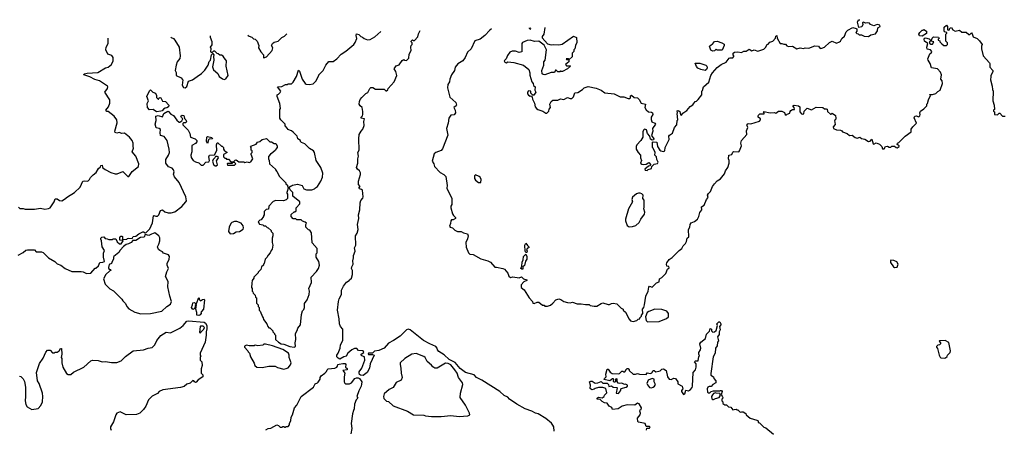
# Model space of a CAD drawing. Extents: x 2604950 to 2749250, y 940531 to 1028284.
# Tile 205 of 220: x 2681943 to 2693325, y 1022886 to 1027622. Entities that reach past the tile are written whole.
import ezdxf

# ---------------------------------------------------------------- set-up
doc = ezdxf.new("R2010")
doc.units = 0

msp = doc.modelspace()

# ---------------------------------------------------------------- linework, layer by layer
at = {"layer": '0CON05XD'}
for points in [[(2688012, 1027532), (2688003, 1027455), (2687984, 1027426), (2687984, 1027414), (2688045, 1027343), (2688085, 1027333), (2688115, 1027336), (2688175, 1027330), (2688215, 1027340), (2688345, 1027430), (2688380, 1027415), (2688382, 1027358), (2688368, 1027325), (2688360, 1027285), (2688348, 1027272), (2688348, 1027255), (2688330, 1027235), (2688328, 1027192), (2688295, 1027160), (2688285, 1027170), (2688262, 1027168), (2688265, 1027160), (2688290, 1027160), (2688290, 1027135), (2688252, 1027105), (2688265, 1027090), (2688305, 1027090), (2688310, 1027085), (2688277, 1027053), (2688217, 1027023), (2688203, 1027023), (2688195, 1027030), (2688185, 1027020), (2688165, 1027020), (2688145, 1027040), (2688135, 1027040), (2688125, 1027010), (2688085, 1027013), (2688014, 1026986), (2687995, 1026987), (2687982, 1026995), (2687977, 1027035), (2688001, 1027095), (2688003, 1027135), (2688019, 1027155), (2688033, 1027275), (2688005, 1027328), (2687945, 1027372), (2687895, 1027370), (2687845, 1027387), (2687808, 1027382), (2687755, 1027358), (2687748, 1027345), (2687748, 1027252), (2687715, 1027243), (2687675, 1027258), (2687635, 1027260), (2687608, 1027245), (2687582, 1027208), (2687565, 1027170), (2687543, 1027147), (2687551, 1027131), (2687565, 1027122), (2687587, 1027133), (2687655, 1027126), (2687768, 1027098), (2687827, 1027045), (2687839, 1027009), (2687841, 1026981), (2687863, 1026903), (2687880, 1026885), (2687882, 1026862), (2687900, 1026845), (2687898, 1026808), (2687908, 1026785), (2687895, 1026760), (2687885, 1026750), (2687875, 1026750), (2687853, 1026773), (2687850, 1026795), (2687825, 1026800), (2687813, 1026785), (2687814, 1026765), (2687825, 1026750), (2687845, 1026738), (2687855, 1026740), (2687868, 1026728), (2687872, 1026705), (2687896, 1026656), (2687903, 1026615), (2687917, 1026597), (2687933, 1026583), (2687990, 1026565), (2688025, 1026540), (2688038, 1026542), (2688060, 1026565), (2688063, 1026587), (2688080, 1026605), (2688072, 1026645), (2688085, 1026678), (2688105, 1026690), (2688165, 1026692), (2688195, 1026708), (2688235, 1026700), (2688275, 1026722), (2688305, 1026710), (2688325, 1026710), (2688345, 1026730), (2688362, 1026778), (2688395, 1026782), (2688450, 1026815), (2688470, 1026835), (2688515, 1026850), (2688605, 1026832), (2688666, 1026806), (2688708, 1026778), (2688816, 1026766), (2688885, 1026730), (2688925, 1026730), (2688975, 1026712), (2688995, 1026712), (2689002, 1026718), (2689005, 1026740), (2689015, 1026748), (2689045, 1026723), (2689085, 1026720), (2689105, 1026700), (2689128, 1026658), (2689178, 1026645), (2689170, 1026605), (2689185, 1026578), (2689210, 1026555), (2689245, 1026552), (2689260, 1026545), (2689262, 1026525), (2689243, 1026495), (2689242, 1026468), (2689251, 1026441), (2689287, 1026427), (2689292, 1026415), (2689258, 1026365), (2689263, 1026335), (2689248, 1026285), (2689272, 1026245), (2689268, 1026232), (2689255, 1026228), (2689235, 1026240), (2689227, 1026277), (2689202, 1026305), (2689187, 1026347), (2689165, 1026358), (2689154, 1026346), (2689148, 1026325), (2689148, 1026265), (2689122, 1026225), (2689078, 1026175), (2689070, 1026155), (2689070, 1026125), (2689092, 1026085), (2689120, 1026055), (2689118, 1026025), (2689132, 1025995), (2689120, 1025965), (2689133, 1025953), (2689155, 1025948), (2689185, 1025950), (2689215, 1025970), (2689240, 1025945), (2689228, 1025932), (2689212, 1025928), (2689170, 1025895), (2689172, 1025882), (2689195, 1025880), (2689208, 1025892), (2689245, 1025900), (2689250, 1025925), (2689262, 1025938), (2689278, 1025952), (2689315, 1025961), (2689323, 1025975), (2689307, 1026007), (2689303, 1026035), (2689287, 1026055), (2689288, 1026088), (2689267, 1026135), (2689257, 1026145), (2689260, 1026205), (2689265, 1026210), (2689310, 1026205), (2689314, 1026155), (2689343, 1026113), (2689355, 1026104), (2689385, 1026098), (2689400, 1026105), (2689403, 1026145), (2689450, 1026235), (2689448, 1026275), (2689454, 1026286), (2689488, 1026312), (2689514, 1026376), (2689538, 1026405), (2689542, 1026455), (2689550, 1026465), (2689543, 1026537), (2689548, 1026545), (2689543, 1026567), (2689555, 1026572), (2689575, 1026560), (2689582, 1026522), (2689595, 1026520), (2689610, 1026540), (2689655, 1026572), (2689695, 1026618), (2689725, 1026638), (2689750, 1026675), (2689765, 1026680), (2689785, 1026700), (2689827, 1026755), (2689828, 1026795), (2689837, 1026805), (2689846, 1026844), (2689910, 1026900), (2689933, 1026975), (2689953, 1027007), (2690005, 1027071), (2690052, 1027105), (2690108, 1027132), (2690145, 1027178), (2690155, 1027182), (2690185, 1027180), (2690200, 1027195), (2690200, 1027205), (2690190, 1027215), (2690190, 1027235), (2690205, 1027247), (2690245, 1027250), (2690285, 1027242), (2690315, 1027257), (2690342, 1027258), (2690375, 1027283), (2690405, 1027262), (2690435, 1027273), (2690475, 1027260), (2690545, 1027282), (2690565, 1027302), (2690584, 1027336), (2690595, 1027340), (2690616, 1027364), (2690648, 1027375), (2690680, 1027410), (2690685, 1027430), (2690695, 1027440), (2690698, 1027408), (2690735, 1027348), (2690752, 1027348), (2690775, 1027338), (2690795, 1027340), (2690811, 1027321), (2690831, 1027311), (2690875, 1027317), (2690925, 1027287), (2690965, 1027296), (2691005, 1027288), (2691024, 1027296), (2691065, 1027291), (2691135, 1027320), (2691176, 1027316), (2691195, 1027290), (2691215, 1027293), (2691247, 1027303), (2691305, 1027357), (2691335, 1027372), (2691385, 1027352), (2691420, 1027365), (2691432, 1027375), (2691446, 1027404), (2691478, 1027432), (2691495, 1027480), (2691515, 1027500), (2691575, 1027533), (2691612, 1027522), (2691620, 1027515), (2691622, 1027488), (2691610, 1027475), (2691622, 1027462), (2691635, 1027460), (2691648, 1027448), (2691675, 1027448), (2691705, 1027432), (2691755, 1027428), (2691783, 1027447), (2691835, 1027460), (2691858, 1027495), (2691862, 1027528), (2691890, 1027545), (2691885, 1027560), (2691855, 1027567), (2691815, 1027552), (2691780, 1027565), (2691765, 1027580), (2691747, 1027587), (2691725, 1027580), (2691695, 1027592), (2691684, 1027586), (2691688, 1027565), (2691679, 1027541), (2691645, 1027532), (2691627, 1027595), (2691641, 1027619), (2691655, 1027622)], [(2692610, 1026885), (2692608, 1026915), (2692592, 1026935), (2692600, 1026985), (2692588, 1027015), (2692552, 1027052), (2692484, 1027064), (2692468, 1027115), (2692443, 1027155), (2692441, 1027169), (2692463, 1027227), (2692480, 1027235), (2692488, 1027255), (2692472, 1027272), (2692432, 1027282), (2692430, 1027305), (2692440, 1027345), (2692403, 1027373), (2692398, 1027395), (2692402, 1027408), (2692415, 1027412), (2692455, 1027400), (2692470, 1027385), (2692470, 1027375), (2692460, 1027365), (2692462, 1027352), (2692475, 1027340), (2692495, 1027340), (2692510, 1027365), (2692480, 1027375), (2692492, 1027408), (2692508, 1027422), (2692565, 1027420), (2692570, 1027405), (2692560, 1027395), (2692560, 1027385), (2692578, 1027378), (2692580, 1027365), (2692601, 1027341), (2692625, 1027322), (2692657, 1027323), (2692670, 1027335), (2692670, 1027355), (2692650, 1027375), (2692650, 1027455), (2692660, 1027465), (2692660, 1027475), (2692635, 1027480), (2692628, 1027495), (2692630, 1027535), (2692655, 1027560), (2692670, 1027545), (2692670, 1027505), (2692675, 1027500), (2692690, 1027505), (2692690, 1027515), (2692702, 1027528), (2692715, 1027530), (2692730, 1027505), (2692755, 1027490), (2692805, 1027502), (2692835, 1027477), (2692885, 1027478), (2692915, 1027450), (2692925, 1027450), (2692945, 1027470), (2692955, 1027460), (2692964, 1027424), (2693012, 1027405), (2693039, 1027379), (2693070, 1027335), (2693062, 1027315), (2693062, 1027285), (2693082, 1027205), (2693152, 1027125), (2693158, 1027115), (2693157, 1027075), (2693193, 1027035), (2693192, 1027018), (2693168, 1026975), (2693170, 1026965), (2693167, 1026925), (2693186, 1026855), (2693188, 1026815), (2693197, 1026795), (2693193, 1026685), (2693207, 1026635), (2693210, 1026585), (2693200, 1026575), (2693200, 1026565), (2693210, 1026555), (2693210, 1026525), (2693245, 1026522), (2693265, 1026540), (2693275, 1026540), (2693305, 1026508), (2693335, 1026508)], [(2683690, 1027425), (2683695, 1027418), (2683723, 1027403), (2683736, 1027386), (2683787, 1027305), (2683800, 1027205), (2683793, 1027175), (2683763, 1027135), (2683750, 1027095), (2683742, 1027035), (2683752, 1027012), (2683752, 1026975), (2683808, 1026948), (2683822, 1026935), (2683828, 1026925), (2683823, 1026865), (2683835, 1026838), (2683855, 1026836), (2683875, 1026850), (2683895, 1026912), (2683942, 1026925), (2683994, 1026966), (2684045, 1026998), (2684085, 1027040), (2684120, 1027095), (2684135, 1027138), (2684150, 1027155), (2684160, 1027215), (2684175, 1027230), (2684188, 1027215), (2684182, 1027195), (2684187, 1027155), (2684172, 1027078), (2684185, 1027042), (2684235, 1027000), (2684250, 1026965), (2684288, 1026938), (2684305, 1026932), (2684325, 1026938), (2684352, 1026975), (2684328, 1027085), (2684332, 1027145), (2684323, 1027163), (2684305, 1027180), (2684295, 1027200), (2684275, 1027210), (2684255, 1027210), (2684237, 1027227), (2684225, 1027230), (2684198, 1027258), (2684182, 1027258), (2684165, 1027240), (2684154, 1027254), (2684158, 1027285), (2684150, 1027305), (2684167, 1027333), (2684168, 1027365), (2684150, 1027415), (2684150, 1027435)], [(2684581, 1027445), (2684585, 1027440), (2684595, 1027430), (2684625, 1027420), (2684645, 1027400), (2684665, 1027398), (2684688, 1027375), (2684708, 1027325), (2684702, 1027295), (2684729, 1027249), (2684760, 1027215), (2684760, 1027185), (2684765, 1027180), (2684795, 1027192), (2684860, 1027265), (2684868, 1027295), (2684853, 1027325), (2684864, 1027346), (2684885, 1027362), (2684930, 1027375), (2684975, 1027418), (2685005, 1027432), (2685031, 1027457)], [(2684750, 1024185), (2684757, 1024177), (2684760, 1024155), (2684800, 1024105), (2684810, 1024075), (2684825, 1024060), (2684835, 1024060), (2684870, 1024025), (2684870, 1024015), (2684890, 1023995), (2684890, 1023985), (2684900, 1023975), (2684900, 1023925), (2684935, 1023892), (2684965, 1023873), (2684995, 1023870), (2685065, 1023844), (2685115, 1023837), (2685130, 1023845), (2685128, 1023885), (2685137, 1023925), (2685132, 1023995), (2685152, 1024028), (2685158, 1024055), (2685189, 1024095), (2685200, 1024215), (2685213, 1024255), (2685228, 1024272), (2685236, 1024294), (2685235, 1024340), (2685268, 1024382), (2685288, 1024445), (2685292, 1024485), (2685287, 1024515), (2685317, 1024585), (2685312, 1024645), (2685375, 1024710), (2685398, 1024745), (2685408, 1024785), (2685402, 1024825), (2685372, 1024875), (2685370, 1024915), (2685380, 1024925), (2685380, 1024975), (2685323, 1025043), (2685317, 1025157), (2685298, 1025188), (2685282, 1025192), (2685250, 1025225), (2685250, 1025255), (2685258, 1025268), (2685245, 1025280), (2685212, 1025292), (2685195, 1025310), (2685145, 1025310), (2685135, 1025320), (2685105, 1025320), (2685080, 1025345), (2685082, 1025368), (2685115, 1025400), (2685125, 1025400), (2685138, 1025412), (2685140, 1025445), (2685180, 1025495), (2685180, 1025515), (2685102, 1025582), (2685100, 1025625), (2685070, 1025655), (2685060, 1025685), (2685072, 1025698), (2685085, 1025700), (2685095, 1025710), (2685155, 1025720), (2685210, 1025705), (2685228, 1025668), (2685260, 1025655), (2685320, 1025655), (2685350, 1025665), (2685361, 1025679), (2685385, 1025692), (2685424, 1025755), (2685445, 1025802), (2685447, 1025847), (2685424, 1025915), (2685370, 1025995), (2685351, 1026085), (2685340, 1026105), (2685295, 1026133), (2685240, 1026185), (2685202, 1026202), (2685190, 1026215), (2685190, 1026225), (2685160, 1026245), (2685150, 1026275), (2685105, 1026322), (2685085, 1026338), (2685044, 1026354), (2685040, 1026365), (2685013, 1026393), (2685010, 1026415), (2684960, 1026465), (2684952, 1026485), (2684952, 1026585), (2684958, 1026595), (2684952, 1026655), (2684920, 1026735), (2684920, 1026755), (2684935, 1026760), (2684955, 1026780), (2684960, 1026795), (2684922, 1026845), (2684975, 1026850), (2685015, 1026872), (2685037, 1026873), (2685045, 1026880), (2685085, 1026880), (2685105, 1026900), (2685143, 1026965), (2685165, 1027037), (2685177, 1027027), (2685210, 1026935), (2685244, 1026884), (2685255, 1026878), (2685295, 1026872), (2685335, 1026880), (2685365, 1026910), (2685400, 1026975), (2685400, 1026985), (2685408, 1026992), (2685452, 1027035), (2685482, 1027095), (2685515, 1027140), (2685565, 1027138), (2685609, 1027171), (2685658, 1027225), (2685715, 1027260), (2685804, 1027336), (2685821, 1027359), (2685840, 1027405), (2685832, 1027438), (2685835, 1027460), (2685865, 1027449), (2685885, 1027427), (2685905, 1027420), (2685925, 1027403), (2685965, 1027390), (2685995, 1027393), (2686050, 1027425), (2686117, 1027485)], [(2685662, 1024445), (2685664, 1024495), (2685685, 1024540), (2685721, 1024589), (2685750, 1024605), (2685754, 1024616), (2685780, 1024635), (2685792, 1024675), (2685792, 1024722), (2685780, 1024745), (2685782, 1024765), (2685798, 1024795), (2685793, 1024835), (2685803, 1024867), (2685800, 1024895), (2685820, 1024945), (2685814, 1024985), (2685827, 1025015), (2685826, 1025125), (2685843, 1025155), (2685854, 1025195), (2685849, 1025255), (2685864, 1025325), (2685859, 1025365), (2685876, 1025425), (2685878, 1025505), (2685887, 1025533), (2685910, 1025560), (2685914, 1025575), (2685905, 1025650), (2685895, 1025659), (2685870, 1025665), (2685862, 1025675), (2685880, 1025695), (2685858, 1025718), (2685858, 1025755), (2685882, 1025832), (2685882, 1025852), (2685873, 1025873), (2685848, 1025895), (2685838, 1025915), (2685850, 1025965), (2685850, 1026015), (2685858, 1026045), (2685850, 1026085), (2685867, 1026115), (2685862, 1026245), (2685868, 1026295), (2685890, 1026335), (2685910, 1026355), (2685927, 1026397), (2685922, 1026445), (2685930, 1026475), (2685890, 1026485), (2685890, 1026495), (2685905, 1026510), (2685910, 1026525), (2685911, 1026561), (2685902, 1026605), (2685877, 1026627), (2685868, 1026645), (2685870, 1026675), (2685879, 1026701), (2685897, 1026723), (2685945, 1026768), (2685969, 1026781), (2685992, 1026828), (2686003, 1026837), (2686025, 1026838), (2686055, 1026820), (2686155, 1026820), (2686175, 1026800), (2686185, 1026800), (2686198, 1026812), (2686202, 1026828), (2686270, 1026905), (2686302, 1026975), (2686292, 1027022), (2686270, 1027055), (2686295, 1027088), (2686329, 1027101), (2686365, 1027150), (2686385, 1027160), (2686393, 1027153), (2686415, 1027152), (2686441, 1027179), (2686447, 1027225), (2686470, 1027265), (2686463, 1027303), (2686470, 1027325), (2686480, 1027335), (2686480, 1027355), (2686470, 1027365), (2686470, 1027375), (2686485, 1027388), (2686495, 1027380), (2686508, 1027382), (2686546, 1027424), (2686553, 1027457), (2686571, 1027496)], [(2687397, 1027517), (2687378, 1027502), (2687321, 1027439), (2687265, 1027397), (2687204, 1027376), (2687163, 1027285), (2687119, 1027245), (2687093, 1027185), (2687064, 1027146), (2687007, 1027113), (2686977, 1027073), (2686968, 1027035), (2686935, 1026985), (2686914, 1026935), (2686910, 1026905), (2686894, 1026874), (2686889, 1026835), (2686917, 1026727), (2686983, 1026665), (2686992, 1026635), (2686990, 1026625), (2686960, 1026605), (2686976, 1026576), (2686980, 1026545), (2686965, 1026522), (2686925, 1026520), (2686902, 1026485), (2686898, 1026425), (2686878, 1026365), (2686893, 1026287), (2686832, 1026128), (2686815, 1026110), (2686753, 1026087), (2686735, 1026070), (2686710, 1025985), (2686732, 1025955), (2686738, 1025925), (2686802, 1025855), (2686845, 1025832), (2686868, 1025808), (2686886, 1025704), (2686880, 1025675), (2686937, 1025555), (2686938, 1025485), (2686928, 1025465), (2686928, 1025445), (2686946, 1025376), (2686957, 1025357), (2686980, 1025335), (2686980, 1025325), (2686955, 1025310), (2686935, 1025310), (2686925, 1025298), (2686923, 1025265), (2686911, 1025235), (2686918, 1025225), (2686946, 1025216), (2686975, 1025188), (2687005, 1025172), (2687045, 1025172), (2687075, 1025157), (2687120, 1025145), (2687128, 1025125), (2687121, 1025089), (2687102, 1025045), (2687104, 1024994), (2687132, 1024925), (2687145, 1024912), (2687185, 1024909), (2687275, 1024858), (2687356, 1024836), (2687385, 1024818), (2687435, 1024760), (2687455, 1024762), (2687527, 1024747), (2687547, 1024737), (2687585, 1024690), (2687597, 1024657), (2687615, 1024642), (2687645, 1024650), (2687715, 1024638), (2687745, 1024650), (2687768, 1024628), (2687806, 1024616), (2687804, 1024605), (2687770, 1024590), (2687740, 1024555), (2687740, 1024525), (2687775, 1024500), (2687832, 1024405), (2687870, 1024365), (2687873, 1024343), (2687889, 1024341), (2687925, 1024357), (2687946, 1024356), (2687985, 1024320), (2688005, 1024320), (2688015, 1024310), (2688045, 1024310), (2688078, 1024322), (2688106, 1024344), (2688140, 1024385), (2688175, 1024393), (2688197, 1024387), (2688233, 1024363), (2688275, 1024352), (2688305, 1024350), (2688335, 1024358), (2688387, 1024337), (2688435, 1024338), (2688485, 1024328), (2688525, 1024330), (2688538, 1024318), (2688585, 1024312), (2688615, 1024312), (2688665, 1024342), (2688685, 1024347), (2688745, 1024328), (2688762, 1024328), (2688785, 1024342), (2688805, 1024346), (2688846, 1024336), (2688895, 1024288), (2688920, 1024275), (2688920, 1024265), (2688945, 1024242), (2688989, 1024159), (2689005, 1024142), (2689035, 1024132), (2689077, 1024143), (2689092, 1024158), (2689110, 1024165), (2689113, 1024177), (2689130, 1024195), (2689130, 1024205), (2689148, 1024225), (2689142, 1024275), (2689158, 1024295), (2689166, 1024324), (2689180, 1024425), (2689207, 1024485), (2689215, 1024530), (2689225, 1024540), (2689255, 1024530), (2689305, 1024578), (2689335, 1024590), (2689340, 1024625), (2689365, 1024640), (2689413, 1024687), (2689432, 1024738), (2689450, 1024755), (2689447, 1024767), (2689423, 1024773), (2689420, 1024795), (2689425, 1024810), (2689452, 1024848), (2689485, 1024872), (2689568, 1024955), (2689598, 1024975), (2689612, 1025008), (2689638, 1025035), (2689652, 1025058), (2689660, 1025095), (2689677, 1025113), (2689676, 1025195), (2689690, 1025225), (2689692, 1025255), (2689705, 1025272), (2689745, 1025288), (2689778, 1025315), (2689793, 1025345), (2689806, 1025394), (2689830, 1025425), (2689823, 1025457), (2689855, 1025478), (2689882, 1025545), (2689902, 1025565), (2689892, 1025595), (2689905, 1025612), (2689928, 1025635), (2689952, 1025695), (2689973, 1025725), (2690005, 1025759), (2690045, 1025782), (2690091, 1025839), (2690103, 1025875), (2690130, 1025915), (2690146, 1025964), (2690146, 1025996), (2690138, 1026015), (2690140, 1026055), (2690176, 1026064), (2690185, 1026090), (2690195, 1026098), (2690255, 1026093), (2690263, 1026105), (2690288, 1026165), (2690278, 1026195), (2690287, 1026225), (2690347, 1026295), (2690344, 1026336), (2690362, 1026375), (2690348, 1026405), (2690352, 1026415), (2690365, 1026422), (2690395, 1026418), (2690495, 1026448), (2690508, 1026465), (2690508, 1026475), (2690480, 1026495), (2690480, 1026505), (2690485, 1026520), (2690500, 1026535), (2690548, 1026532), (2690550, 1026545), (2690540, 1026555), (2690545, 1026560), (2690617, 1026547), (2690665, 1026550), (2690685, 1026542), (2690715, 1026563), (2690755, 1026563), (2690785, 1026550), (2690790, 1026525), (2690805, 1026520), (2690815, 1026530), (2690845, 1026540), (2690848, 1026562), (2690857, 1026573), (2690875, 1026582), (2690900, 1026585), (2690897, 1026607), (2690882, 1026625), (2690895, 1026632), (2690946, 1026626), (2690960, 1026615), (2690960, 1026555), (2690980, 1026535), (2690995, 1026530), (2691007, 1026533), (2691010, 1026565), (2691045, 1026598), (2691095, 1026578), (2691151, 1026609), (2691227, 1026607), (2691245, 1026590), (2691265, 1026592), (2691276, 1026586), (2691282, 1026562), (2691315, 1026530), (2691325, 1026530), (2691335, 1026540), (2691372, 1026515), (2691377, 1026485), (2691372, 1026465), (2691362, 1026455), (2691368, 1026412), (2691348, 1026382), (2691350, 1026365), (2691385, 1026348), (2691430, 1026345), (2691445, 1026338), (2691454, 1026324), (2691507, 1026307), (2691535, 1026282), (2691565, 1026288), (2691601, 1026261), (2691624, 1026254), (2691655, 1026262), (2691675, 1026247), (2691712, 1026242), (2691755, 1026213), (2691775, 1026218), (2691795, 1026240), (2691810, 1026185), (2691815, 1026182), (2691845, 1026200), (2691882, 1026182), (2691910, 1026155), (2691915, 1026130), (2691935, 1026130), (2691950, 1026155), (2691975, 1026160), (2691995, 1026150), (2692015, 1026150), (2692025, 1026160), (2692055, 1026160), (2692073, 1026143), (2692085, 1026142), (2692110, 1026155), (2692110, 1026165), (2692088, 1026178), (2692090, 1026195), (2692105, 1026202), (2692180, 1026275), (2692248, 1026325), (2692250, 1026355), (2692268, 1026385), (2692308, 1026425), (2692283, 1026487), (2692292, 1026505), (2692305, 1026512), (2692335, 1026500), (2692349, 1026511), (2692352, 1026525), (2692347, 1026545), (2692357, 1026565), (2692395, 1026590), (2692430, 1026625), (2692430, 1026645), (2692438, 1026652), (2692447, 1026695), (2692470, 1026745), (2692462, 1026758), (2692495, 1026758), (2692532, 1026768), (2692557, 1026793), (2692583, 1026807), (2692610, 1026885)], [(2687834, 1027527), (2687833, 1027523), (2687845, 1027512), (2687850, 1027515), (2687848, 1027528)], [(2692375, 1027432), (2692344, 1027434), (2692338, 1027455), (2692347, 1027473), (2692375, 1027500), (2692385, 1027500), (2692395, 1027510), (2692425, 1027490), (2692427, 1027463), (2692375, 1027432)], [(2681930, 1025455), (2681945, 1025440), (2681985, 1025440), (2682005, 1025432), (2682115, 1025430), (2682185, 1025442), (2682235, 1025432), (2682275, 1025438), (2682295, 1025448), (2682340, 1025515), (2682355, 1025550), (2682375, 1025550), (2682405, 1025530), (2682432, 1025528), (2682463, 1025547), (2682494, 1025576), (2682575, 1025623), (2682644, 1025686), (2682674, 1025756), (2682695, 1025760), (2682724, 1025754), (2682735, 1025760), (2682750, 1025775), (2682761, 1025799), (2682791, 1025829), (2682826, 1025854), (2682855, 1025900), (2682878, 1025922), (2682882, 1025938), (2682895, 1025940), (2682900, 1025915), (2682931, 1025891), (2682995, 1025857), (2683045, 1025840), (2683069, 1025841), (2683135, 1025868), (2683195, 1025810), (2683205, 1025810), (2683244, 1025866), (2683318, 1025925), (2683322, 1025955), (2683284, 1026044), (2683244, 1026095), (2683259, 1026135), (2683254, 1026155), (2683256, 1026195), (2683245, 1026227), (2683214, 1026265), (2683155, 1026312), (2683125, 1026308), (2683093, 1026317), (2683065, 1026312), (2683047, 1026317), (2683043, 1026335), (2683071, 1026429), (2683066, 1026466), (2683035, 1026507), (2682965, 1026560), (2682952, 1026562), (2682940, 1026575), (2682971, 1026615), (2682986, 1026656), (2682984, 1026695), (2682928, 1026785), (2682957, 1026825), (2682962, 1026845), (2682957, 1026855), (2682865, 1026916), (2682810, 1026930), (2682755, 1026960), (2682684, 1026984), (2682690, 1026995), (2682725, 1027004), (2682845, 1027010), (2682935, 1027066), (2682965, 1027074), (2683006, 1027105), (2683022, 1027145), (2683022, 1027185), (2683007, 1027207), (2682963, 1027225), (2682939, 1027275), (2682944, 1027306), (2682966, 1027345), (2682966, 1027409)], [(2689955, 1027258), (2689931, 1027271), (2689918, 1027315), (2689935, 1027332), (2689952, 1027338), (2689975, 1027368), (2690005, 1027372), (2690060, 1027355), (2690085, 1027340), (2690087, 1027325), (2690065, 1027269), (2690005, 1027270), (2689995, 1027280), (2689975, 1027262), (2689955, 1027258)], [(2689865, 1027033), (2689818, 1027045), (2689782, 1027062), (2689765, 1027080), (2689752, 1027118), (2689805, 1027118), (2689876, 1027096), (2689887, 1027085), (2689889, 1027065), (2689881, 1027045), (2689865, 1027033)], [(2683525, 1026557), (2683485, 1026582), (2683445, 1026580), (2683422, 1026605), (2683418, 1026655), (2683432, 1026685), (2683412, 1026735), (2683442, 1026798), (2683455, 1026810), (2683483, 1026783), (2683513, 1026773), (2683523, 1026745), (2683523, 1026723), (2683542, 1026702), (2683548, 1026702), (2683550, 1026715), (2683565, 1026722), (2683575, 1026720), (2683595, 1026680), (2683630, 1026675), (2683667, 1026635), (2683662, 1026615), (2683645, 1026603), (2683625, 1026600), (2683604, 1026586), (2683591, 1026569), (2683575, 1026564), (2683525, 1026557)], [(2681925, 1024900), (2681985, 1024932), (2682013, 1024957), (2682035, 1024962), (2682115, 1024960), (2682135, 1024940), (2682195, 1024940), (2682215, 1024930), (2682277, 1024867), (2682350, 1024825), (2682375, 1024800), (2682420, 1024785), (2682470, 1024745), (2682545, 1024710), (2682655, 1024710), (2682675, 1024708), (2682715, 1024688), (2682765, 1024690), (2682815, 1024750), (2682825, 1024750), (2682853, 1024777), (2682870, 1024815), (2682905, 1024818), (2682922, 1024828), (2682910, 1024875), (2682913, 1024923), (2682922, 1024952), (2682898, 1024995), (2682890, 1025065), (2682880, 1025085), (2682882, 1025098), (2682892, 1025108), (2682915, 1025110), (2682932, 1025092), (2682955, 1025090), (2682975, 1025080), (2683015, 1025080), (2683025, 1025090), (2683055, 1025090), (2683070, 1025055), (2683095, 1025030), (2683105, 1025030), (2683115, 1025032), (2683140, 1025065), (2683135, 1025070), (2683102, 1025072), (2683100, 1025105), (2683112, 1025118), (2683125, 1025120), (2683130, 1025115), (2683130, 1025085), (2683135, 1025080), (2683183, 1025083), (2683189, 1025091), (2683205, 1025096), (2683245, 1025092), (2683256, 1025114), (2683285, 1025118), (2683322, 1025148), (2683365, 1025170), (2683375, 1025168), (2683395, 1025158), (2683405, 1025160), (2683448, 1025205), (2683477, 1025273), (2683490, 1025355), (2683495, 1025360), (2683515, 1025350), (2683538, 1025352), (2683550, 1025365), (2683572, 1025418), (2683595, 1025422), (2683621, 1025401), (2683658, 1025388), (2683695, 1025389), (2683735, 1025399), (2683817, 1025463), (2683865, 1025515), (2683872, 1025529), (2683864, 1025575), (2683785, 1025740), (2683732, 1025805), (2683723, 1025835), (2683727, 1025865), (2683720, 1025885), (2683704, 1025904), (2683665, 1025921), (2683634, 1025964), (2683631, 1026005), (2683664, 1026055), (2683673, 1026087), (2683671, 1026125), (2683649, 1026225), (2683615, 1026270), (2683570, 1026285), (2683567, 1026315), (2683572, 1026352), (2683555, 1026363), (2683522, 1026372), (2683510, 1026415), (2683520, 1026455), (2683517, 1026505), (2683544, 1026514), (2683595, 1026500), (2683611, 1026539), (2683655, 1026563), (2683665, 1026560), (2683689, 1026529), (2683723, 1026515), (2683761, 1026461), (2683785, 1026438), (2683795, 1026438), (2683818, 1026452), (2683830, 1026475), (2683812, 1026492), (2683807, 1026505), (2683821, 1026519), (2683839, 1026515), (2683849, 1026479), (2683865, 1026463), (2683872, 1026445), (2683865, 1026430), (2683835, 1026430), (2683828, 1026422), (2683830, 1026405), (2683890, 1026345), (2683910, 1026305), (2683918, 1026265), (2683970, 1026245), (2683989, 1026225), (2683989, 1026211), (2683975, 1026192), (2683934, 1026166), (2683934, 1026095), (2683922, 1026055), (2683925, 1026028), (2683948, 1025995), (2683975, 1025980), (2684015, 1025969), (2684042, 1025942), (2684065, 1025941), (2684095, 1025974), (2684130, 1025980), (2684136, 1025995), (2684131, 1026035), (2684136, 1026054), (2684195, 1026060), (2684222, 1026108), (2684218, 1026175), (2684225, 1026200), (2684235, 1026200), (2684275, 1026160), (2684285, 1026160), (2684300, 1026145), (2684300, 1026125), (2684310, 1026105), (2684325, 1026100), (2684340, 1026085), (2684300, 1026065), (2684300, 1026035), (2684315, 1026020), (2684325, 1026020), (2684335, 1026010), (2684358, 1026008), (2684385, 1025980), (2684415, 1025980), (2684432, 1025998), (2684445, 1026000), (2684475, 1025980), (2684535, 1025980), (2684545, 1025972), (2684572, 1025978), (2684595, 1025972), (2684615, 1025978), (2684638, 1026015), (2684620, 1026065), (2684620, 1026075), (2684630, 1026085), (2684630, 1026105), (2684620, 1026115), (2684620, 1026145), (2684610, 1026155), (2684615, 1026160), (2684677, 1026183), (2684694, 1026206), (2684720, 1026215), (2684745, 1026238), (2684795, 1026248), (2684835, 1026210), (2684855, 1026210), (2684885, 1026190), (2684905, 1026190), (2684920, 1026165), (2684920, 1026145), (2684903, 1026127), (2684900, 1026115), (2684870, 1026085), (2684841, 1026069), (2684818, 1026042), (2684818, 1026015), (2684828, 1025995), (2684832, 1025955), (2684900, 1025895), (2684900, 1025885), (2684917, 1025867), (2684945, 1025810), (2685020, 1025735), (2685020, 1025725), (2685038, 1025708), (2685040, 1025695), (2685050, 1025685), (2685030, 1025625), (2685030, 1025615), (2685040, 1025605), (2685040, 1025555), (2685025, 1025540), (2684992, 1025528), (2684905, 1025530), (2684875, 1025520), (2684822, 1025468), (2684818, 1025432), (2684792, 1025428), (2684770, 1025405), (2684770, 1025365), (2684760, 1025355), (2684760, 1025345), (2684735, 1025310), (2684720, 1025305), (2684700, 1025285), (2684715, 1025260), (2684752, 1025252), (2684765, 1025240), (2684785, 1025240), (2684805, 1025220), (2684817, 1025217), (2684850, 1025185), (2684850, 1025175), (2684870, 1025155), (2684870, 1025125), (2684860, 1025095), (2684860, 1025045), (2684868, 1025015), (2684862, 1024968), (2684850, 1024955), (2684840, 1024925), (2684815, 1024900), (2684799, 1024871), (2684780, 1024855), (2684770, 1024805), (2684760, 1024795), (2684760, 1024785), (2684740, 1024765), (2684730, 1024735), (2684700, 1024705), (2684700, 1024695), (2684650, 1024645), (2684650, 1024635), (2684632, 1024605), (2684628, 1024575), (2684622, 1024525), (2684630, 1024515), (2684630, 1024485), (2684640, 1024475), (2684642, 1024462), (2684667, 1024437), (2684670, 1024415), (2684680, 1024405), (2684680, 1024345), (2684700, 1024325), (2684700, 1024305), (2684710, 1024295), (2684710, 1024265), (2684722, 1024252), (2684750, 1024185)], [(2684115, 1026192), (2684104, 1026215), (2684108, 1026265), (2684115, 1026270), (2684165, 1026260), (2684170, 1026245), (2684135, 1026242), (2684126, 1026234), (2684115, 1026192)], [(2684215, 1025932), (2684228, 1025945), (2684218, 1025992), (2684242, 1026025), (2684238, 1026038), (2684225, 1026042), (2684205, 1026040), (2684200, 1026025), (2684178, 1026005), (2684171, 1025985), (2684185, 1025948), (2684203, 1025933), (2684215, 1025932)], [(2684425, 1025940), (2684440, 1025955), (2684425, 1025970), (2684405, 1025970), (2684395, 1025960), (2684345, 1025960), (2684340, 1025955), (2684345, 1025940), (2684425, 1025940)], [(2687248, 1025738), (2687275, 1025740), (2687277, 1025775), (2687265, 1025800), (2687255, 1025810), (2687212, 1025828), (2687200, 1025815), (2687200, 1025785), (2687212, 1025765), (2687248, 1025738)], [(2688988, 1025228), (2689025, 1025232), (2689066, 1025244), (2689105, 1025278), (2689124, 1025316), (2689167, 1025375), (2689170, 1025395), (2689158, 1025435), (2689162, 1025455), (2689160, 1025535), (2689148, 1025555), (2689152, 1025592), (2689135, 1025610), (2689115, 1025618), (2689095, 1025618), (2689075, 1025608), (2689025, 1025570), (2689020, 1025545), (2689028, 1025515), (2688982, 1025435), (2688947, 1025315), (2688947, 1025295), (2688964, 1025244), (2688988, 1025228)], [(2684378, 1025148), (2684415, 1025152), (2684445, 1025168), (2684485, 1025172), (2684525, 1025200), (2684530, 1025215), (2684527, 1025237), (2684505, 1025270), (2684455, 1025288), (2684425, 1025288), (2684395, 1025278), (2684384, 1025266), (2684363, 1025225), (2684358, 1025175), (2684378, 1025148)], [(2683345, 1024223), (2683455, 1024224), (2683587, 1024253), (2683645, 1024308), (2683687, 1024333), (2683699, 1024365), (2683678, 1024425), (2683656, 1024535), (2683659, 1024595), (2683630, 1024655), (2683643, 1024707), (2683663, 1024745), (2683647, 1024785), (2683646, 1024804), (2683670, 1024855), (2683676, 1024886), (2683665, 1024902), (2683605, 1024923), (2683595, 1024937), (2683562, 1024952), (2683548, 1024965), (2683538, 1024995), (2683552, 1025025), (2683562, 1025065), (2683562, 1025102), (2683552, 1025125), (2683505, 1025156), (2683465, 1025144), (2683435, 1025126), (2683395, 1025140), (2683382, 1025108), (2683340, 1025105), (2683285, 1025070), (2683251, 1025069), (2683232, 1025048), (2683201, 1025029), (2683175, 1025024), (2683145, 1024999), (2683105, 1024958), (2683089, 1024931), (2683032, 1024885), (2683027, 1024875), (2683027, 1024853), (2683013, 1024825), (2683006, 1024804), (2682977, 1024793), (2682968, 1024758), (2682970, 1024745), (2682990, 1024735), (2682998, 1024722), (2682985, 1024720), (2682940, 1024675), (2682912, 1024625), (2682932, 1024565), (2682985, 1024510), (2683026, 1024486), (2683125, 1024390), (2683135, 1024370), (2683165, 1024340), (2683180, 1024305), (2683205, 1024278), (2683275, 1024242), (2683345, 1024223)], [(2687805, 1024930), (2687795, 1024930), (2687788, 1024945), (2687784, 1025016), (2687795, 1025040), (2687812, 1025012), (2687830, 1024995), (2687830, 1024985), (2687815, 1024982), (2687800, 1024965), (2687808, 1024945), (2687805, 1024930)], [(2687755, 1024734), (2687738, 1024745), (2687748, 1024772), (2687750, 1024820), (2687763, 1024845), (2687767, 1024885), (2687795, 1024910), (2687806, 1024886), (2687804, 1024855), (2687790, 1024830), (2687778, 1024782), (2687758, 1024765), (2687760, 1024745), (2687755, 1024734)], [(2692055, 1024758), (2692085, 1024762), (2692096, 1024795), (2692082, 1024822), (2692048, 1024838), (2692015, 1024840), (2692008, 1024835), (2692011, 1024815), (2692045, 1024763), (2692055, 1024758)], [(2684015, 1024202), (2683990, 1024205), (2683992, 1024235), (2683980, 1024275), (2683988, 1024328), (2683973, 1024317), (2683968, 1024282), (2683943, 1024273), (2683928, 1024295), (2683942, 1024325), (2683945, 1024350), (2683962, 1024352), (2683975, 1024340), (2683988, 1024342), (2684015, 1024410), (2684020, 1024385), (2684035, 1024370), (2684055, 1024388), (2684075, 1024390), (2684078, 1024385), (2684068, 1024275), (2684045, 1024250), (2684038, 1024235), (2684040, 1024225), (2684030, 1024210), (2684015, 1024202)], [(2688120, 1022865), (2688117, 1022915), (2688107, 1022935), (2688089, 1022959), (2688025, 1023012), (2687938, 1023065), (2687905, 1023072), (2687865, 1023097), (2687788, 1023125), (2687689, 1023179), (2687606, 1023236), (2687585, 1023257), (2687545, 1023276), (2687492, 1023322), (2687391, 1023391), (2687286, 1023456), (2687225, 1023485), (2687196, 1023515), (2687095, 1023544), (2687035, 1023590), (2686977, 1023657), (2686907, 1023695), (2686849, 1023749), (2686788, 1023785), (2686772, 1023805), (2686770, 1023825), (2686752, 1023845), (2686683, 1023873), (2686610, 1023915), (2686455, 1024036), (2686435, 1024044), (2686415, 1024036), (2686342, 1023965), (2686266, 1023914), (2686208, 1023882), (2686155, 1023824), (2686095, 1023799), (2686045, 1023790), (2686022, 1023768), (2685974, 1023766), (2685970, 1023755), (2685975, 1023750), (2686023, 1023753), (2686040, 1023745), (2685994, 1023645), (2685988, 1023592), (2685958, 1023545), (2685915, 1023508), (2685883, 1023513), (2685871, 1023521), (2685866, 1023535), (2685868, 1023552), (2685897, 1023595), (2685932, 1023685), (2685930, 1023725), (2685900, 1023735), (2685890, 1023745), (2685890, 1023755), (2685920, 1023775), (2685913, 1023793), (2685858, 1023798), (2685842, 1023822), (2685815, 1023820), (2685782, 1023805), (2685738, 1023765), (2685717, 1023733), (2685690, 1023725), (2685645, 1023698), (2685625, 1023710), (2685610, 1023725), (2685608, 1023745), (2685624, 1023766), (2685647, 1023823), (2685652, 1023865), (2685680, 1023915), (2685678, 1024045), (2685653, 1024075), (2685640, 1024105), (2685638, 1024165), (2685618, 1024265), (2685629, 1024365), (2685636, 1024394), (2685662, 1024445)], [(2689205, 1024128), (2689335, 1024131), (2689421, 1024169), (2689442, 1024185), (2689443, 1024225), (2689425, 1024252), (2689365, 1024273), (2689286, 1024274), (2689215, 1024250), (2689198, 1024235), (2689177, 1024185), (2689183, 1024145), (2689195, 1024132), (2689205, 1024128)], [(2681942, 1023502), (2681958, 1023498), (2681985, 1023470), (2681999, 1023439), (2682009, 1023375), (2682011, 1023265), (2682006, 1023215), (2682014, 1023175), (2682030, 1023145), (2682085, 1023117), (2682155, 1023127), (2682187, 1023163), (2682206, 1023205), (2682211, 1023265), (2682206, 1023306), (2682167, 1023415), (2682148, 1023445), (2682138, 1023545), (2682173, 1023647), (2682215, 1023710), (2682245, 1023780), (2682265, 1023800), (2682285, 1023802), (2682295, 1023800), (2682322, 1023772), (2682345, 1023770), (2682355, 1023780), (2682375, 1023780), (2682400, 1023795), (2682415, 1023820), (2682425, 1023820), (2682430, 1023755), (2682422, 1023715), (2682430, 1023705), (2682430, 1023655), (2682442, 1023605), (2682485, 1023532), (2682505, 1023522), (2682535, 1023522), (2682565, 1023548), (2682686, 1023604), (2682765, 1023680), (2682783, 1023687), (2682852, 1023682), (2682895, 1023668), (2682935, 1023672), (2683005, 1023660), (2683065, 1023659), (2683115, 1023677), (2683165, 1023730), (2683255, 1023792), (2683375, 1023804), (2683430, 1023825), (2683475, 1023833), (2683507, 1023865), (2683530, 1023915), (2683575, 1023972), (2683635, 1024008), (2683685, 1024000), (2683795, 1024054), (2683834, 1024086), (2683875, 1024136), (2683895, 1024141), (2684076, 1024126), (2684092, 1024115), (2684107, 1024085), (2684107, 1024047), (2684097, 1024013), (2684100, 1023975), (2684088, 1023895), (2684030, 1023765), (2684030, 1023745), (2684038, 1023735), (2684030, 1023715), (2684030, 1023685), (2684047, 1023667), (2684052, 1023625), (2684042, 1023585), (2684040, 1023535), (2684060, 1023515), (2684060, 1023495), (2684005, 1023460), (2683985, 1023432), (2683975, 1023428), (2683964, 1023434), (2683958, 1023448), (2683945, 1023450), (2683915, 1023418), (2683875, 1023410), (2683845, 1023382), (2683802, 1023368), (2683597, 1023343), (2683555, 1023322), (2683535, 1023302), (2683475, 1023268), (2683434, 1023226), (2683402, 1023155), (2683376, 1023114), (2683330, 1023075), (2683295, 1023058), (2683175, 1023053), (2683105, 1023090), (2683067, 1023073), (2683054, 1023055), (2683027, 1022973), (2682991, 1022915), (2682991, 1022895), (2683000, 1022875)], [(2689190, 1022875), (2689192, 1022898), (2689225, 1022900), (2689230, 1022915), (2689225, 1022920), (2689185, 1022920), (2689175, 1022952), (2689098, 1022968), (2689088, 1022978), (2689083, 1023015), (2689117, 1023055), (2689118, 1023075), (2689110, 1023095), (2689115, 1023110), (2689128, 1023115), (2689132, 1023135), (2689105, 1023180), (2689085, 1023190), (2689054, 1023166), (2688965, 1023169), (2688906, 1023154), (2688860, 1023125), (2688795, 1023114), (2688787, 1023137), (2688758, 1023155), (2688735, 1023190), (2688705, 1023192), (2688677, 1023207), (2688655, 1023230), (2688620, 1023235), (2688620, 1023245), (2688635, 1023258), (2688675, 1023250), (2688700, 1023265), (2688705, 1023280), (2688732, 1023308), (2688718, 1023358), (2688685, 1023368), (2688635, 1023368), (2688595, 1023360), (2688585, 1023350), (2688555, 1023342), (2688537, 1023357), (2688542, 1023398), (2688530, 1023435), (2688545, 1023442), (2688562, 1023442), (2688595, 1023420), (2688625, 1023422), (2688665, 1023440), (2688685, 1023420), (2688735, 1023420), (2688750, 1023405), (2688755, 1023380), (2688785, 1023388), (2688805, 1023372), (2688845, 1023370), (2688850, 1023365), (2688840, 1023305), (2688865, 1023300), (2688887, 1023333), (2688895, 1023360), (2688955, 1023373), (2688968, 1023385), (2688968, 1023395), (2688945, 1023407), (2688933, 1023403), (2688905, 1023420), (2688875, 1023417), (2688861, 1023421), (2688848, 1023438), (2688850, 1023465), (2688845, 1023470), (2688830, 1023465), (2688832, 1023438), (2688825, 1023430), (2688815, 1023430), (2688808, 1023438), (2688810, 1023465), (2688805, 1023470), (2688795, 1023470), (2688763, 1023447), (2688701, 1023461), (2688698, 1023465), (2688702, 1023475), (2688721, 1023495), (2688719, 1023525), (2688735, 1023580), (2688745, 1023580), (2688768, 1023548), (2688793, 1023533), (2688865, 1023528), (2688875, 1023530), (2688905, 1023560), (2688915, 1023560), (2688925, 1023550), (2688938, 1023552), (2688950, 1023565), (2688950, 1023575), (2688965, 1023590), (2688975, 1023590), (2688990, 1023575), (2688990, 1023565), (2689033, 1023523), (2689063, 1023523), (2689085, 1023530), (2689107, 1023523), (2689185, 1023520), (2689195, 1023540), (2689235, 1023533), (2689250, 1023540), (2689265, 1023568), (2689277, 1023567), (2689295, 1023552), (2689332, 1023558), (2689345, 1023562), (2689365, 1023582), (2689385, 1023587), (2689418, 1023565), (2689433, 1023493), (2689452, 1023465), (2689475, 1023462), (2689505, 1023478), (2689524, 1023474), (2689550, 1023435), (2689552, 1023412), (2689600, 1023385), (2689610, 1023355), (2689593, 1023337), (2689592, 1023325), (2689615, 1023290), (2689630, 1023295), (2689642, 1023338), (2689675, 1023332), (2689698, 1023345), (2689715, 1023368), (2689720, 1023385), (2689728, 1023545), (2689757, 1023573), (2689762, 1023605), (2689762, 1023642), (2689743, 1023665), (2689755, 1023678), (2689785, 1023680), (2689793, 1023727), (2689800, 1023735), (2689792, 1023755), (2689793, 1023775), (2689812, 1023805), (2689818, 1023825), (2689804, 1023876), (2689815, 1023892), (2689872, 1023935), (2689883, 1023985), (2689918, 1024022), (2689925, 1024050), (2689940, 1024045), (2689940, 1024025), (2689955, 1024010), (2689975, 1024012), (2689995, 1024030), (2690008, 1024085), (2690003, 1024107), (2690025, 1024130), (2690035, 1024130), (2690048, 1024105), (2690047, 1024093), (2690032, 1024075), (2690040, 1024035), (2690028, 1024015), (2690027, 1023983), (2690008, 1023955), (2690022, 1023908), (2690008, 1023892), (2690005, 1023850), (2689988, 1023825), (2689982, 1023765), (2689960, 1023725), (2689933, 1023533), (2689933, 1023513), (2689962, 1023495), (2689968, 1023475), (2689990, 1023445), (2689990, 1023425), (2689957, 1023403), (2689938, 1023382), (2689915, 1023382), (2689897, 1023373), (2689890, 1023355), (2689892, 1023315), (2689905, 1023308), (2689922, 1023308), (2689938, 1023322), (2689965, 1023330), (2690035, 1023330), (2690043, 1023337), (2690057, 1023337), (2690062, 1023325), (2690050, 1023285), (2690065, 1023270), (2690070, 1023255), (2690070, 1023245), (2690060, 1023235), (2690060, 1023215), (2690070, 1023205), (2690072, 1023185), (2690095, 1023170), (2690115, 1023170), (2690138, 1023148), (2690162, 1023142), (2690185, 1023112), (2690203, 1023117), (2690225, 1023120), (2690235, 1023110), (2690245, 1023110), (2690273, 1023083), (2690285, 1023090), (2690305, 1023088), (2690338, 1023068), (2690342, 1023052), (2690386, 1023016), (2690465, 1022993), (2690478, 1022985), (2690480, 1022965), (2690495, 1022960), (2690545, 1022910), (2690570, 1022905), (2690655, 1022832)], [(2684035, 1024000), (2684040, 1024015), (2684070, 1024045), (2684080, 1024065), (2684065, 1024080), (2684035, 1024080), (2684030, 1024075), (2684020, 1024005), (2684035, 1024000)], [(2692628, 1023708), (2692645, 1023712), (2692665, 1023730), (2692668, 1023745), (2692698, 1023775), (2692702, 1023795), (2692685, 1023890), (2692643, 1023913), (2692575, 1023910), (2692570, 1023905), (2692587, 1023887), (2692588, 1023875), (2692575, 1023862), (2692555, 1023860), (2692540, 1023845), (2692540, 1023835), (2692552, 1023822), (2692572, 1023745), (2692585, 1023720), (2692593, 1023713), (2692628, 1023708)], [(2684995, 1023583), (2685025, 1023588), (2685045, 1023598), (2685075, 1023630), (2685080, 1023655), (2685058, 1023715), (2685058, 1023745), (2685050, 1023765), (2684985, 1023811), (2684865, 1023853), (2684785, 1023870), (2684765, 1023870), (2684755, 1023860), (2684695, 1023852), (2684665, 1023858), (2684655, 1023852), (2684595, 1023852), (2684565, 1023860), (2684542, 1023848), (2684540, 1023835), (2684580, 1023795), (2684583, 1023783), (2684600, 1023765), (2684613, 1023723), (2684652, 1023652), (2684660, 1023625), (2684683, 1023603), (2684745, 1023602), (2684825, 1023618), (2684895, 1023618), (2684925, 1023602), (2684995, 1023583)], [(2686815, 1023036), (2686926, 1023046), (2687025, 1023036), (2687125, 1023042), (2687148, 1023055), (2687143, 1023075), (2687097, 1023165), (2687033, 1023253), (2687039, 1023305), (2687067, 1023405), (2687060, 1023425), (2687017, 1023485), (2687000, 1023535), (2686975, 1023574), (2686925, 1023632), (2686895, 1023649), (2686865, 1023652), (2686769, 1023595), (2686742, 1023592), (2686717, 1023607), (2686705, 1023627), (2686655, 1023670), (2686631, 1023715), (2686615, 1023729), (2686525, 1023761), (2686475, 1023754), (2686395, 1023706), (2686343, 1023655), (2686340, 1023635), (2686349, 1023595), (2686352, 1023535), (2686363, 1023485), (2686354, 1023456), (2686294, 1023426), (2686261, 1023369), (2686215, 1023348), (2686156, 1023295), (2686147, 1023265), (2686152, 1023242), (2686185, 1023211), (2686205, 1023209), (2686259, 1023159), (2686425, 1023095), (2686495, 1023054), (2686615, 1023049), (2686635, 1023041), (2686705, 1023036), (2686815, 1023036)], [(2684790, 1022880), (2684815, 1022894), (2684845, 1022898), (2684915, 1022940), (2684935, 1022930), (2684955, 1022910), (2684975, 1022910), (2684985, 1022920), (2684995, 1022920), (2685005, 1022910), (2685015, 1022910), (2685025, 1022920), (2685045, 1022920), (2685062, 1022938), (2685063, 1022957), (2685077, 1022985), (2685080, 1023025), (2685096, 1023055), (2685120, 1023135), (2685147, 1023165), (2685198, 1023265), (2685338, 1023375), (2685357, 1023413), (2685385, 1023422), (2685395, 1023432), (2685418, 1023465), (2685418, 1023485), (2685427, 1023503), (2685472, 1023535), (2685490, 1023555), (2685498, 1023575), (2685510, 1023585), (2685585, 1023593), (2685608, 1023605), (2685618, 1023615), (2685620, 1023635), (2685635, 1023640), (2685678, 1023648), (2685706, 1023646), (2685712, 1023635), (2685710, 1023605), (2685728, 1023588), (2685730, 1023575), (2685680, 1023565), (2685702, 1023535), (2685692, 1023495), (2685692, 1023435), (2685701, 1023421), (2685715, 1023412), (2685755, 1023412), (2685780, 1023425), (2685817, 1023473), (2685835, 1023482), (2685855, 1023483), (2685872, 1023472), (2685898, 1023435), (2685895, 1023410), (2685892, 1023385), (2685865, 1023330), (2685842, 1023265), (2685850, 1023245), (2685833, 1023227), (2685813, 1023177), (2685810, 1023125), (2685800, 1023105), (2685792, 1023065), (2685776, 1022954), (2685781, 1022895), (2685770, 1022835)], [(2689245, 1023366), (2689265, 1023373), (2689282, 1023385), (2689292, 1023405), (2689278, 1023435), (2689277, 1023467), (2689255, 1023472), (2689207, 1023453), (2689193, 1023415), (2689199, 1023399), (2689225, 1023370), (2689245, 1023366)], [(2689965, 1023230), (2689985, 1023242), (2690030, 1023255), (2690040, 1023275), (2690040, 1023295), (2690035, 1023300), (2689993, 1023303), (2689985, 1023310), (2689965, 1023300), (2689950, 1023285), (2689942, 1023265), (2689945, 1023240), (2689955, 1023230), (2689965, 1023230)]]:
    msp.add_lwpolyline(points, dxfattribs=at)

doc.saveas('drawing.dxf')
